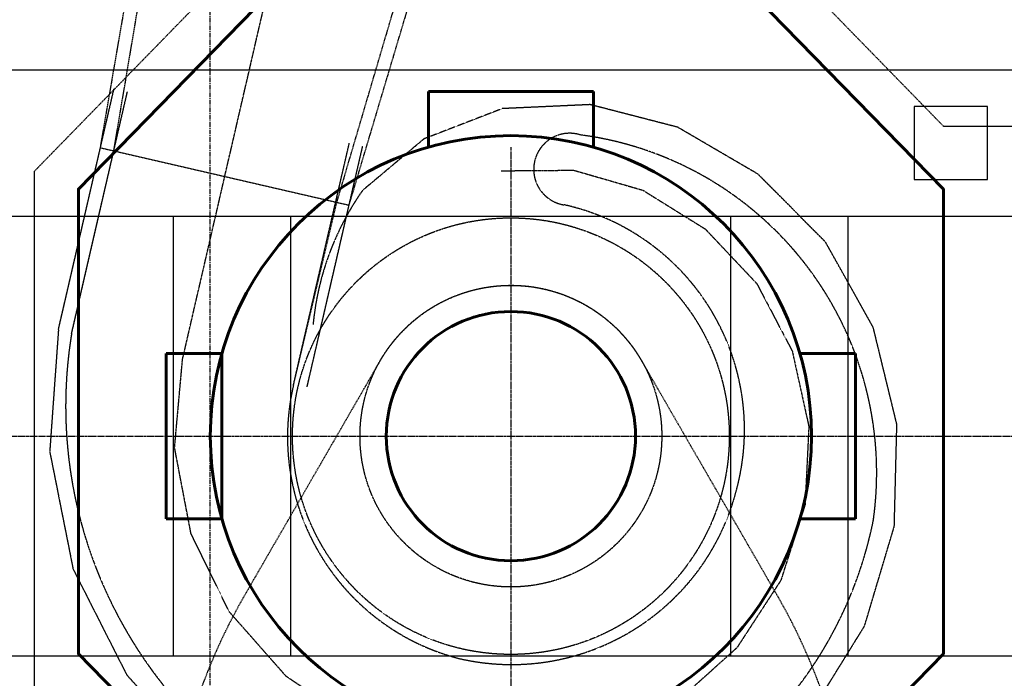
# Model space of a CAD drawing. Header units: millimetres. Extents: x -50096 to 615650, y 194565 to 243945.
# Tile 8 of 256: x 226918 to 233634, y 215610 to 220104. Entities that reach past the tile are written whole.
import ezdxf

# ---------------------------------------------------------------- set-up
doc = ezdxf.new("R2010")
doc.units = ezdxf.units.MM
for name, pattern in [('CENTER2', [28.575, 19.05, -3.175, 3.175, -3.175]), ('ГТО-1 Пунктир', [7, 5, -2]), ('осевая', [50.8, 31.75, -6.35, 6.35, -6.35])]:
    doc.linetypes.add(name, pattern=pattern)
for name, color, linetype, lineweight in [('ГТО-2_Бетон_060', 3, 'Continuous', 60), ('ГТО-2_Осевая', 7, 'осевая', 25), ('ГТО-2_Пунктир', 151, 'ГТО-1 Пунктир', 25), ('ГТО-2_Пунктир_025', 151, 'ГТО-1 Пунктир', 25), ('ГТО-2_Размеры_035', 2, 'Continuous', 35), ('ОГОС_Пунктир_025', 151, 'ГТО-1 Пунктир', 25), ('ОГСО_Оборудование_060', 3, 'Continuous', 60), ('ОГСО_Оси_025', 7, 'осевая', 25)]:
    doc.layers.add(name, color=color, linetype=linetype, lineweight=lineweight)
doc.layers.add('ОЗиМ Оси', color=4, linetype='CENTER2')

# ---------------------------------------------------------------- blocks, each defined once
blk = doc.blocks.new('ОГСО_Агрегат_План по СК')
at = {"layer": 'ОГОС_Пунктир_025', "ltscale": 0.05}
for p, q in [((-3170.3, 15.5), (-3170.3, 1700.2)), ((-3076.7, 7.3), (-3076.7, 1700.2)), ((-1523.3, 7.3), (-1523.3, 1700.2)), ((-1429.7, 15.5), (-1429.7, 1700.2))]:
    blk.add_line(p, q, dxfattribs=at)
blk.add_lwpolyline([(-3170.3, 15.5), (-3041, -810.1), (-2705.5, -1555.1), (-2186.7, -2176.4), (-1529.7, -2634.3), (-786.2, -2904.9), (-8.1, -2970.4), (749.7, -2831.6), (1433.5, -2501.8), (1997.9, -2011.8), (2409.6, -1403), (2641.8, -719.2), (2686.4, -11.2), (2547, 670.4), (2240.7, 1279.5), (1792.7, 1773.5), (1240.8, 2120.4), (634.1, 2309.5), (17.6, 2325.5), (-559.2, 2164.3), (-1034.2, 1842.5), (-1363, 1405.7, 0.130368), (-1486, 439.3, 0.130368)], format="xyb", dxfattribs=at)
for radius in [1489.4, 1029]:
    blk.add_circle((0, 0), radius, dxfattribs=at)
for centre, radius, start, end in [((-18.8, 1864.3), 245.7, 85.61744, 274.38256), ((221.9, -204.9), 2324.7, 4.93702, 95.47774), ((10.9, 47.5), 1572, 358.09416, 90.39831), ((-21.6, 207.1), 3061.6, 183.74255, 270.40513), ((38.8, 4.1), 1562.1, 179.88388, 268.57748), ((-246.9, -79.3), 2786, 275.08493, 1.53299), ((-1.9, 26.8), 1584.3, 270.07028, 358.85754)]:
    blk.add_arc(centre, radius, start, end, dxfattribs=at)
at = {"layer": 'ОГСО_Оси_025', "color": 253, "ltscale": 0.05}
blk.add_lwpolyline([(-471.6, 1749.4), (9.1, 1864.3), (499.6, 1837.5), (974.5, 1674.8), (1400.1, 1391.3), (1738.8, 997.6), (1965.2, 521.4), (2060, -4.8), (2015.2, -544.7), (1826.9, -1059.8), (1508.4, -1514.3), (1077, -1873.8), (562.3, -2112.9), (-3.3, -2205.9), (-579.3, -2150.1), (-1124.5, -1941.6), (-1603.1, -1598.9), (-1976.4, -1138.2), (-2217.2, -592.1), (-2300, 7.3), (-2300, 2700)], dxfattribs=at)
blk = doc.blocks.new('A$C1AA538EC')
at = {"layer": 'ОГОС_Пунктир_025'}
for p, q in [((-7499.4, -13532.4), (-7244.4, -12052.3)), ((-7408.2, -13553.4), (-7177.9, -12188)), ((-5887, -13904.6), (-5374.8, -12167.2)), ((-5803.4, -13923.9), (-5285.3, -12187.9)), ((-7785.5, -14771.9), (-7499.4, -13532.4)), ((-7696.2, -14800.9), (-7408.2, -13553.4)), ((-6183.4, -15153.4), (-5887, -13904.6)), ((-5999.2, -14771.8), (-5803.4, -13923.9))]:
    blk.add_line(p, q, dxfattribs=at)
blk.add_lwpolyline([(-7499.4, -13532.3), (-5803.4, -13923.9)], dxfattribs=at)
at = {"rotation": 346.9999999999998}
blk.add_blockref('ОГСО_Агрегат_План по СК', (-4700, -15500.1), dxfattribs=at)
blk = doc.blocks.new('awrteqw5t')
at = {"layer": 'ГТО-2_Пунктир'}
for p, q in [((834.4, 2350), (5850, 2350)), ((-1165.6, 1814.1), (-2750.3, 899.2)), ((-2764.5, -891.1), (-1166.1, -1814.1)), ((5850, -2350), (833.9, -2350))]:
    blk.add_line(p, q, dxfattribs=at)
for centre, radius, start, end in [((834.4, -1650), 4000, 90, 120), ((-2250, 0), 1029, 119.99988, 240.00011), ((833.9, 1650), 4000, 240, 270)]:
    blk.add_arc(centre, radius, start, end, dxfattribs=at)
blk = doc.blocks.new('_гто-2_генер')
blk.add_lwpolyline([(-1971.2, -563), (-1971.2, 563)])
at = {"layer": 'ГТО-2_Бетон_060'}
blk.add_circle((0, 0), 850, dxfattribs=at)
at = {"layer": 'ОГСО_Оборудование_060', "ltscale": 0.25}
for p, q in [((563.4, 2350.2), (-562.6, 2350.2)), ((-2350.2, -563.4), (-2350.2, 562.6)), ((2350.2, -563.4), (2350.2, 562.6)), ((563.4, -2350.2), (-562.6, -2350.2))]:
    blk.add_line(p, q, dxfattribs=at)
for points in [[(-563, 1971.2), (-562.6, 2350.2)], [(563.4, 1971.2), (563.4, 2350.2)], [(-1971.2, 563), (-2350.2, 562.6)], [(1971.2, 563), (2350.2, 562.6)], [(-1971.2, -563.4), (-2350.2, -563.4)], [(1971.2, -563.4), (2350.2, -563.4)], [(-563, -1971.2), (-562.6, -2350.2)], [(563.4, -1971.2), (563.4, -2350.2)]]:
    blk.add_lwpolyline(points, dxfattribs=at)
blk.add_circle((0, 0), 2050, dxfattribs=at)

msp = doc.modelspace()

# ---------------------------------------------------------------- linework, layer by layer
at = {"layer": 'ГТО-2_Бетон_060'}
msp.add_lwpolyline([(231643.4, 214162.9), (228893.4, 214162.9), (227318.4, 215777.9), (227318.4, 218947.9), (228893.4, 220562.9), (231643.4, 220562.9), (233218.4, 218947.9), (233218.4, 215777.9)], close=True, dxfattribs=at)
at = {"layer": 'ГТО-2_Осевая', "color": 1}
msp.add_lwpolyline([(273718.5, 212462.9), (228218.4, 212464), (228218.4, 222958), (273718.5, 222962.9)], close=True, dxfattribs=at)
at = {"layer": 'ГТО-2_Пунктир_025'}
for p, q in [((225418.4, 219762.9), (276518.4, 219762.9)), ((225418.4, 218762.9), (276518.4, 218762.9)), ((227968.4, 215762.9), (227968.4, 218762.9)), ((228768.4, 215762.9), (228768.4, 218762.9)), ((231768.4, 215762.9), (231768.4, 218762.9)), ((232568.4, 215762.9), (232568.4, 218762.9)), ((225418.4, 215762.9), (276518.4, 215762.9))]:
    msp.add_line(p, q, dxfattribs=at)
msp.add_lwpolyline([(227383.2, 214995.3), (227018.4, 215369.3), (227018.4, 219069.9), (228767, 220862.9), (231769.9, 220862.9), (233218.4, 219377.6), (234318.4, 219377.6), (235767, 220862.9), (238769.9, 220862.9), (240218.4, 219377.6), (241318.4, 219377.6), (242767, 220862.9), (245769.9, 220862.9), (247218.4, 219377.6), (248318.4, 219377.6), (249767, 220862.9), (252769.9, 220862.9), (254218.4, 219377.6), (255318.4, 219377.6)], dxfattribs=at)
msp.add_lwpolyline([(233018.4, 219012.9), (233518.4, 219012.9), (233518.4, 219512.9), (233018.4, 219512.9)], close=True, dxfattribs=at)
at = {"layer": 'ОЗиМ Оси'}
for p, q in [((230268.4, 219234.4), (230268.4, 200768.4)), ((221047.2, 217262.9), (279066.9, 217262.9))]:
    msp.add_line(p, q, dxfattribs=at)

# ---------------------------------------------------------------- block references
at = {"layer": 'ГТО-2_Бетон_060'}
msp.add_blockref('_гто-2_генер', (230268.4, 217262.9), dxfattribs=at)
at = {"layer": 'ГТО-2_Пунктир_025', "extrusion": (0, 0, -1), "zscale": -1, "rotation": 270}
msp.add_blockref('awrteqw5t', (-230268.4, 215012.9), dxfattribs=at)
at = {"layer": 'ГТО-2_Размеры_035'}
msp.add_blockref('A$C1AA538EC', (234968.4, 232762.8), dxfattribs=at)

doc.saveas('drawing.dxf')
